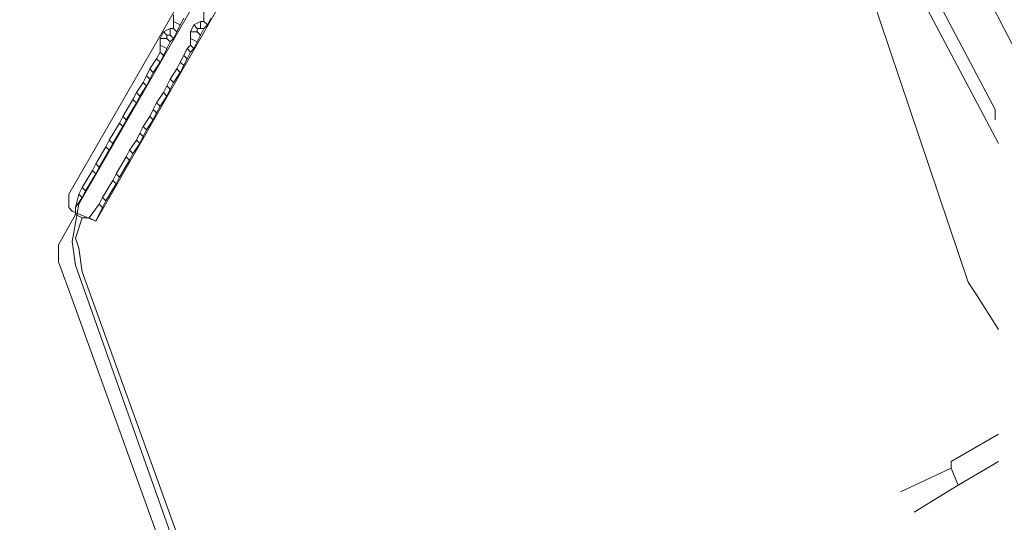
# Model space of a CAD drawing. Header units: metres. Extents: x 92810 to 93633, y 464687 to 465459.
# Tile 117 of 256: x 92900 to 92921, y 465112 to 465123. Entities that reach past the tile are written whole.
import ezdxf

# ---------------------------------------------------------------- set-up
doc = ezdxf.new("R2010")
doc.units = ezdxf.units.M
for name, color, linetype, lineweight, transparency in [('B-OI-KL-DATA_KPN-G', 90, 'SI_B_DATA_KPN', 18, 0.4), ('B-OI-KL-DATA_LIANDER-G', 90, 'SI_B_DATA_LIANDER', 18, 0.4), ('B-OI-KL-ET_HS_LIANDER-G', 10, 'SI_B_ET_HS_LIANDON', 18, 0.4), ('B-OI-KL-ET_LS_LIANDER-G', 190, 'SI_B_ET_LS_LIANDER', 18, 0.4), ('B-WE-KL-WATER-G', 170, 'KL-WATER-N', 18, 0.4)]:
    doc.layers.add(name, color=color, linetype=linetype, lineweight=lineweight, transparency=transparency)
doc.styles.get("Standard").update_dxf_attribs({"font": 'isocp.shx'})
doc.linetypes.add('KL-WATER-N', pattern='A,7,-0.5,[168,NLCS.SHX,S=0.75,R=0,X=0.75,Y=0],-2', length=9.5)
doc.linetypes.add('SI_B_DATA_KPN', pattern='A,5,-2,["KPN",Standard,S=1.5,R=0,X=-0.51,Y=-0.75],-8', length=15)
doc.linetypes.add('SI_B_DATA_LIANDER', pattern='A,5,-2,["LI-DATA",Standard,S=1.5,R=0,X=-0.51,Y=-0.75],-11', length=18)
doc.linetypes.add('SI_B_ET_HS_LIANDON', pattern='A,5,-2,["LI-HS",Standard,S=1.5,R=0,X=-0.51,Y=-0.75],-10', length=17)
doc.linetypes.add('SI_B_ET_LS_LIANDER', pattern='A,5,-2,["LI-LS",Standard,S=1.5,R=0,X=-0.51,Y=-0.75],-10', length=17)

msp = doc.modelspace()

# ---------------------------------------------------------------- linework, layer by layer
at = {"layer": 'B-OI-KL-DATA_KPN-G', "flags": 128}
msp.add_lwpolyline([(92919.464, 465123.464), (92920.893, 465120.75), (92920.893, 465120.536)], dxfattribs=at)
at = {"layer": 'B-OI-KL-DATA_LIANDER-G', "flags": 128}
for points in [[(92912.75, 465137.964), (92912.607, 465137.964), (92901.536, 465118.75), (92901.393, 465117.964), (92901.464, 465117.464), (92906.75, 465102.536), (92906.893, 465101.536), (92906.893, 465100.821), (92900.679, 465087.25), (92900.679, 465086.464), (92900.607, 465086.321), (92898.536, 465082.036), (92898.393, 465081.893), (92898.107, 465081.679), (92898.036, 465081.536), (92897.893, 465080.679), (92893.393, 465071.679), (92893.393, 465071.036), (92893.321, 465070.893), (92890.107, 465063.893), (92889.821, 465063.393), (92889.464, 465062.893), (92888.75, 465062.679), (92886.321, 465062.679), (92883.679, 465062.821), (92873.536, 465063.393), (92868.179, 465063.464), (92866.964, 465063.393), (92857.893, 465062.679), (92842.893, 465062.107), (92842.607, 465062.036), (92833.179, 465059.893), (92830.964, 465059.536)], [(92912.75, 465137.964), (92914.25, 465136.036), (92917.464, 465125.607), (92918.25, 465123.25), (92920.321, 465117.107), (92920.464, 465116.893), (92920.964, 465116.107)]]:
    msp.add_lwpolyline(points, dxfattribs=at)
at = {"layer": 'B-OI-KL-ET_HS_LIANDER-G'}
for p, q in [((92904.179, 465122.893), (92904.179, 465122.607)), ((92903.536, 465122.75), (92903.536, 465122.464)), ((92903.893, 465122.393), (92903.893, 465122.107)), ((92903.25, 465122.25), (92903.25, 465121.964)), ((92903.821, 465121.821), (92903.679, 465121.536))]:
    msp.add_line(p, q, dxfattribs=at)
at = {"layer": 'B-OI-KL-ET_HS_LIANDER-G', "flags": 128}
for points in [[(92903.536, 465122.607), (92903.679, 465122.536)], [(92903.75, 465122.679), (92903.679, 465122.536)], [(92904.107, 465122.607), (92903.964, 465122.536)], [(92904.107, 465122.607), (92904.179, 465122.607)], [(92904.107, 465122.607), (92904.107, 465122.464)], [(92904.179, 465122.607), (92904.25, 465122.536)], [(92904.321, 465122.679), (92904.25, 465122.536)], [(92903.321, 465122.393), (92903.25, 465122.25)], [(92903.464, 465122.464), (92903.321, 465122.393)], [(92903.321, 465122.393), (92903.393, 465122.321)], [(92903.464, 465122.464), (92903.536, 465122.464)], [(92903.464, 465122.464), (92903.464, 465122.321)], [(92903.536, 465122.464), (92903.607, 465122.393)], [(92903.607, 465122.393), (92903.536, 465122.25)], [(92903.679, 465122.536), (92903.607, 465122.393)], [(92903.964, 465122.536), (92903.893, 465122.393)], [(92903.893, 465122.393), (92904.036, 465122.393)], [(92903.964, 465122.536), (92904.036, 465122.464)], [(92904.036, 465122.464), (92904.179, 465122.464)], [(92904.036, 465122.464), (92904.036, 465122.393)], [(92904.036, 465122.393), (92904.107, 465122.321)], [(92904.179, 465122.464), (92904.107, 465122.321)], [(92904.25, 465122.536), (92904.179, 465122.464)], [(92903.25, 465122.25), (92903.393, 465122.25)], [(92903.393, 465122.321), (92903.464, 465122.321)], [(92903.393, 465122.321), (92903.393, 465122.25)], [(92903.393, 465122.25), (92903.464, 465122.179)], [(92903.464, 465122.179), (92903.393, 465122.036)], [(92903.464, 465122.321), (92903.536, 465122.25)], [(92903.536, 465122.25), (92903.464, 465122.179)], [(92903.893, 465122.25), (92904.036, 465122.179)], [(92904.036, 465122.179), (92903.964, 465122.036)], [(92904.107, 465122.321), (92904.036, 465122.179)], [(92903.25, 465121.964), (92903.179, 465121.821)], [(92903.25, 465122.107), (92903.393, 465122.036)], [(92903.25, 465121.964), (92903.321, 465121.893)], [(92903.393, 465122.036), (92903.321, 465121.893)], [(92903.821, 465122.036), (92903.75, 465121.893)], [(92903.893, 465122.107), (92903.821, 465122.036)], [(92903.821, 465122.036), (92903.893, 465121.964)], [(92903.893, 465121.964), (92903.821, 465121.821)], [(92903.893, 465122.107), (92903.964, 465122.036)], [(92903.964, 465122.036), (92903.893, 465121.964)], [(92903.179, 465121.821), (92903.036, 465121.607)], [(92903.25, 465121.75), (92903.107, 465121.536)], [(92903.179, 465121.821), (92903.25, 465121.75)], [(92903.321, 465121.893), (92903.25, 465121.75)], [(92903.679, 465121.75), (92903.607, 465121.607)], [(92903.75, 465121.893), (92903.679, 465121.75)], [(92903.679, 465121.75), (92903.75, 465121.679)], [(92903.75, 465121.893), (92903.821, 465121.821)], [(92903.036, 465121.607), (92902.964, 465121.464)], [(92903.036, 465121.607), (92903.107, 465121.536)], [(92903.107, 465121.536), (92903.036, 465121.393)], [(92903.607, 465121.607), (92903.464, 465121.393)], [(92903.679, 465121.536), (92903.536, 465121.321)], [(92903.607, 465121.607), (92903.679, 465121.536)], [(92902.893, 465121.321), (92902.75, 465121.107)], [(92902.964, 465121.464), (92902.893, 465121.321)], [(92902.893, 465121.321), (92902.964, 465121.25)], [(92902.964, 465121.464), (92903.036, 465121.393)], [(92903.036, 465121.393), (92902.964, 465121.25)], [(92903.464, 465121.393), (92903.393, 465121.25)], [(92903.464, 465121.393), (92903.536, 465121.321)], [(92903.536, 465121.321), (92903.464, 465121.179)], [(92902.75, 465121.107), (92902.679, 465120.964)], [(92902.75, 465121.107), (92902.821, 465121.036)], [(92902.964, 465121.25), (92902.821, 465121.036)], [(92903.321, 465121.107), (92903.179, 465120.893)], [(92903.393, 465121.25), (92903.321, 465121.107)], [(92903.321, 465121.107), (92903.393, 465121.036)], [(92903.393, 465121.25), (92903.464, 465121.179)], [(92903.464, 465121.179), (92903.393, 465121.036)], [(92902.679, 465120.964), (92902.464, 465120.607)], [(92902.75, 465120.893), (92902.536, 465120.536)], [(92902.679, 465120.964), (92902.75, 465120.893)], [(92902.821, 465121.036), (92902.75, 465120.893)], [(92903.179, 465120.893), (92903.107, 465120.75)], [(92903.179, 465120.893), (92903.25, 465120.821)], [(92903.393, 465121.036), (92903.25, 465120.821)], [(92903.107, 465120.75), (92903.036, 465120.607)], [(92903.107, 465120.75), (92903.179, 465120.679)], [(92903.25, 465120.821), (92903.179, 465120.679)], [(92902.464, 465120.607), (92902.393, 465120.464)], [(92902.464, 465120.607), (92902.536, 465120.536)], [(92902.536, 465120.536), (92902.464, 465120.393)], [(92903.036, 465120.607), (92902.893, 465120.393)], [(92903.107, 465120.536), (92902.964, 465120.321)], [(92903.036, 465120.607), (92903.107, 465120.536)], [(92903.179, 465120.679), (92903.107, 465120.536)], [(92902.393, 465120.464), (92902.179, 465120.107)], [(92902.464, 465120.393), (92902.25, 465120.036)], [(92902.393, 465120.464), (92902.464, 465120.393)], [(92902.893, 465120.393), (92902.821, 465120.25)], [(92902.893, 465120.393), (92902.964, 465120.321)], [(92902.964, 465120.321), (92902.893, 465120.179)], [(92902.179, 465120.107), (92902.107, 465119.964)], [(92902.179, 465120.107), (92902.25, 465120.036)], [(92902.75, 465120.107), (92902.607, 465119.893)], [(92902.821, 465120.25), (92902.75, 465120.107)], [(92902.75, 465120.107), (92902.821, 465120.036)], [(92902.821, 465120.25), (92902.893, 465120.179)], [(92902.893, 465120.179), (92902.821, 465120.036)], [(92902.107, 465119.964), (92901.893, 465119.607)], [(92902.179, 465119.893), (92901.964, 465119.536)], [(92902.107, 465119.964), (92902.179, 465119.893)], [(92902.25, 465120.036), (92902.179, 465119.893)], [(92902.607, 465119.893), (92902.536, 465119.75)], [(92902.607, 465119.893), (92902.679, 465119.821)], [(92902.821, 465120.036), (92902.679, 465119.821)], [(92902.536, 465119.75), (92902.321, 465119.393)], [(92902.607, 465119.679), (92902.393, 465119.321)], [(92902.536, 465119.75), (92902.607, 465119.679)], [(92902.679, 465119.821), (92902.607, 465119.679)], [(92901.821, 465119.464), (92901.607, 465119.107)], [(92901.893, 465119.607), (92901.821, 465119.464)], [(92901.821, 465119.464), (92901.893, 465119.393)], [(92901.893, 465119.607), (92901.964, 465119.536)], [(92901.964, 465119.536), (92901.893, 465119.393)], [(92901.893, 465119.393), (92901.679, 465119.036)], [(92902.25, 465119.25), (92902.036, 465118.893)], [(92902.321, 465119.393), (92902.25, 465119.25)], [(92902.25, 465119.25), (92902.321, 465119.179)], [(92902.321, 465119.393), (92902.393, 465119.321)], [(92902.393, 465119.321), (92902.321, 465119.179)], [(92901.607, 465119.107), (92901.536, 465118.964)], [(92901.607, 465119.107), (92901.679, 465119.036)], [(92901.679, 465119.036), (92901.607, 465118.893)], [(92902.321, 465119.179), (92902.107, 465118.821)], [(92901.536, 465118.964), (92901.464, 465118.679)], [(92901.607, 465118.893), (92901.464, 465118.679)], [(92901.536, 465118.964), (92901.607, 465118.893)], [(92902.036, 465118.893), (92901.964, 465118.75)], [(92902.036, 465118.893), (92902.107, 465118.821)], [(92902.107, 465118.821), (92902.036, 465118.679)], [(92901.464, 465118.679), (92901.464, 465118.536)], [(92901.964, 465118.75), (92901.75, 465118.464)], [(92902.036, 465118.679), (92901.893, 465118.393), (92901.75, 465118.464)], [(92901.964, 465118.75), (92902.036, 465118.679)], [(92901.464, 465118.536), (92901.107, 465117.893), (92901.107, 465117.536), (92901.393, 465116.75), (92906.393, 465102.893), (92906.536, 465102.321), (92906.679, 465101.25), (92906.607, 465100.75), (92900.464, 465086.75)], [(92901.607, 465118.464), (92901.464, 465118.036), (92901.536, 465117.821), (92901.607, 465117.321), (92905.821, 465105.679), (92906.964, 465102.536), (92907.036, 465100.75), (92906.964, 465100.464), (92900.679, 465086.607)], [(92901.464, 465118.536), (92901.607, 465118.464)], [(92901.607, 465118.464), (92901.75, 465118.464)]]:
    msp.add_lwpolyline(points, dxfattribs=at)
at = {"layer": 'B-OI-KL-ET_LS_LIANDER-G'}
for p, q in [((92911.821, 465137.179), (92901.321, 465118.964)), ((92901.893, 465118.393), (92912.25, 465136.464)), ((92912.25, 465136.464), (92920.964, 465120.036)), ((92901.321, 465118.964), (92901.321, 465118.679)), ((92901.321, 465118.679), (92901.393, 465118.607)), ((92901.393, 465118.607), (92901.893, 465118.393)), ((92919.964, 465113.321), (92920.964, 465113.893)), ((92919.964, 465113.179), (92919.964, 465113.321)), ((92920.107, 465112.821), (92920.964, 465113.321)), ((92919.964, 465113.179), (92918.893, 465112.679)), ((92919.964, 465113.179), (92920.107, 465112.821)), ((92920.107, 465112.821), (92919.179, 465112.25))]:
    msp.add_line(p, q, dxfattribs=at)
at = {"layer": 'B-WE-KL-WATER-G'}
for points in [[(92921, 465122.616), (92920.975, 465122.664), (92917.177, 465129.431), (92916.501, 465130.635), (92913.701, 465135.844), (92912.764, 465137.323)], [(92964.819, 465034.911), (92962.632, 465039.418), (92962.044, 465040.611), (92958.988, 465046.808), (92953.586, 465058.017), (92952.09, 465061.121), (92943.696, 465077.649), (92943.046, 465078.929), (92940.067, 465084.795), (92937.769, 465089.403), (92934.577, 465095.805), (92929.188, 465106.612), (92925.463, 465114.084), (92921, 465122.616)]]:
    msp.add_lwpolyline(points, dxfattribs=at)

doc.saveas('drawing.dxf')
